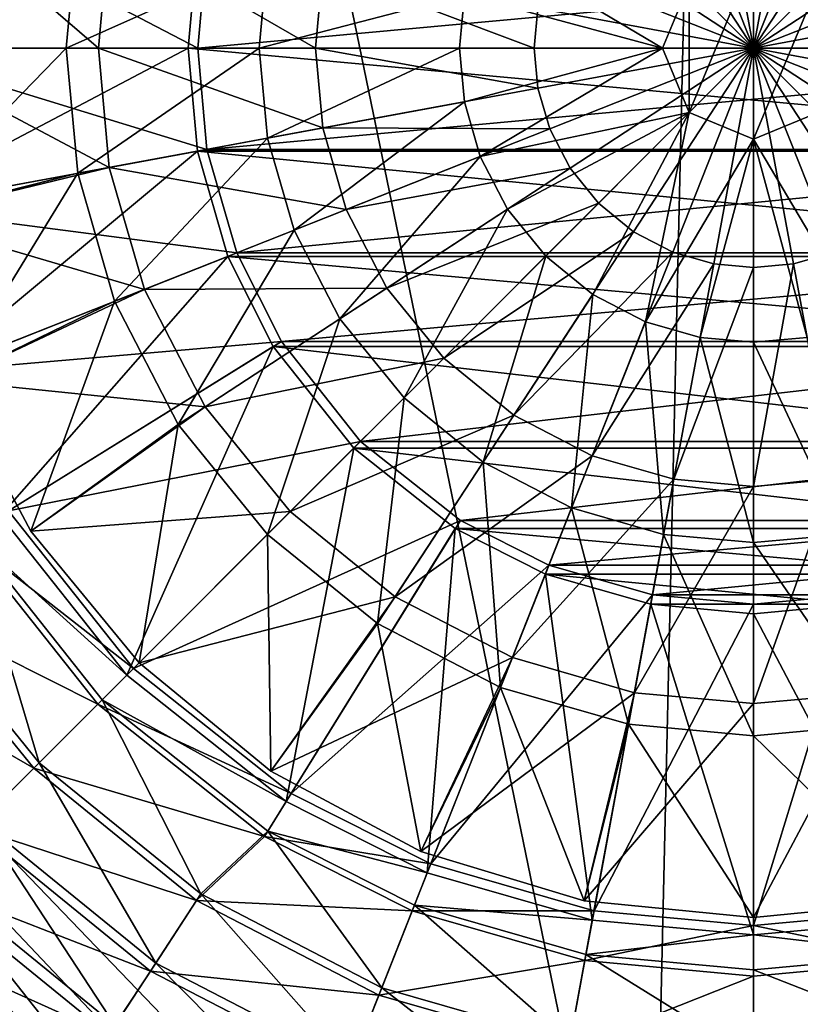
# Model space of a CAD drawing. Header units: metres. Extents: x -1204 to 0, y -809 to 0.
# Tile 50 of 145: x -686 to -597, y -554 to -441. Entities that reach past the tile are written whole.
import ezdxf

# ---------------------------------------------------------------- set-up
doc = ezdxf.new("R2010")
doc.units = ezdxf.units.M

msp = doc.modelspace()

# ---------------------------------------------------------------- linework, layer by layer
at = {"layer": 'top0123410'}
for points in [[(-702.317505, -425.255402, 2145.688477), (-704.020447, -443.816071, 2145.688477), (-665.984436, -431.979126, 2176.693115)], [(-665.978577, -443.816071, 2173.693115), (-702.928528, -443.816071, 2142.688477), (-701.243835, -425.454071, 2142.688477)], [(-664.910767, -432.177826, 2173.693115), (-665.978577, -443.816071, 2173.693115), (-701.243835, -425.454071, 2142.688477)], [(-704.020447, -443.816071, 2145.688477), (-667.070496, -443.816071, 2176.693115), (-665.984436, -431.979126, 2176.693115)], [(-665.984436, -431.979126, 2176.693115), (-667.070496, -443.816071, 2176.693115), (-536.971863, -443.816071, 2176.693115)], [(-665.984436, -431.979126, 2176.693115), (-536.971863, -443.816071, 2176.693115), (-538.057922, -431.979126, 2176.693115)], [(-539.131592, -432.177826, 2173.693115), (-665.978577, -443.816071, 2173.693115), (-664.910767, -432.177826, 2173.693115)], [(-539.131592, -432.177826, 2173.693115), (-538.063782, -443.816071, 2173.693115), (-665.978577, -443.816071, 2173.693115)], [(-704.020447, -443.816071, 2145.688477), (-702.317505, -462.37677, 2145.688477), (-667.070496, -443.816071, 2176.693115)], [(-665.978577, -443.816071, 2173.693115), (-664.910767, -455.454346, 2173.693115), (-702.928528, -443.816071, 2142.688477)], [(-664.910767, -455.454346, 2173.693115), (-701.243835, -462.17807, 2142.688477), (-702.928528, -443.816071, 2142.688477)], [(-702.317505, -462.37677, 2145.688477), (-665.984436, -455.653015, 2176.693115), (-667.070496, -443.816071, 2176.693115)], [(-667.070496, -443.816071, 2176.693115), (-538.057922, -455.653015, 2176.693115), (-536.971863, -443.816071, 2176.693115)], [(-667.070496, -443.816071, 2176.693115), (-665.984436, -455.653015, 2176.693115), (-538.057922, -455.653015, 2176.693115)], [(-538.063782, -443.816071, 2173.693115), (-664.910767, -455.454346, 2173.693115), (-665.978577, -443.816071, 2173.693115)], [(-538.063782, -443.816071, 2173.693115), (-539.131592, -455.454346, 2173.693115), (-664.910767, -455.454346, 2173.693115)], [(-702.317505, -462.37677, 2145.688477), (-696.859253, -481.360657, 2145.688477), (-665.984436, -455.653015, 2176.693115)], [(-664.910767, -455.454346, 2173.693115), (-661.48822, -467.357941, 2173.693115), (-701.243835, -462.17807, 2142.688477)], [(-696.859253, -481.360657, 2145.688477), (-662.503479, -467.759857, 2176.693115), (-665.984436, -455.653015, 2176.693115)], [(-665.984436, -455.653015, 2176.693115), (-541.538879, -467.759857, 2176.693115), (-538.057922, -455.653015, 2176.693115)], [(-665.984436, -455.653015, 2176.693115), (-662.503479, -467.759857, 2176.693115), (-541.538879, -467.759857, 2176.693115)], [(-539.131592, -455.454346, 2173.693115), (-661.48822, -467.357941, 2173.693115), (-664.910767, -455.454346, 2173.693115)], [(-539.131592, -455.454346, 2173.693115), (-542.554138, -467.357941, 2173.693115), (-661.48822, -467.357941, 2173.693115)], [(-661.48822, -467.357941, 2173.693115), (-695.843994, -480.95874, 2142.688477), (-701.243835, -462.17807, 2142.688477)], [(-661.48822, -467.357941, 2173.693115), (-656.354004, -477.557648, 2173.693115), (-695.843994, -480.95874, 2142.688477)], [(-542.554138, -467.357941, 2173.693115), (-656.354004, -477.557648, 2173.693115), (-661.48822, -467.357941, 2173.693115)], [(-542.554138, -467.357941, 2173.693115), (-547.688354, -477.557648, 2173.693115), (-656.354004, -477.557648, 2173.693115)], [(-696.859253, -481.360657, 2145.688477), (-688.680908, -497.61145, 2145.688477), (-662.503479, -467.759857, 2176.693115)], [(-688.680908, -497.61145, 2145.688477), (-657.28186, -478.13327, 2176.693115), (-662.503479, -467.759857, 2176.693115)], [(-662.503479, -467.759857, 2176.693115), (-546.760498, -478.13327, 2176.693115), (-541.538879, -467.759857, 2176.693115)], [(-662.503479, -467.759857, 2176.693115), (-657.28186, -478.13327, 2176.693115), (-546.760498, -478.13327, 2176.693115)], [(-656.354004, -477.557648, 2173.693115), (-687.753052, -497.035828, 2142.688477), (-695.843994, -480.95874, 2142.688477)], [(-656.354004, -477.557648, 2173.693115), (-647.24585, -489.040802, 2173.693115), (-687.753052, -497.035828, 2142.688477)], [(-547.688354, -477.557648, 2173.693115), (-647.24585, -489.040802, 2173.693115), (-656.354004, -477.557648, 2173.693115)], [(-547.688354, -477.557648, 2173.693115), (-556.796448, -489.040802, 2173.693115), (-647.24585, -489.040802, 2173.693115)], [(-688.680908, -497.61145, 2145.688477), (-674.145569, -515.940491, 2145.688477), (-657.28186, -478.13327, 2176.693115)], [(-674.145569, -515.940491, 2145.688477), (-648.018005, -489.812897, 2176.693115), (-657.28186, -478.13327, 2176.693115)], [(-657.28186, -478.13327, 2176.693115), (-556.024353, -489.812897, 2176.693115), (-546.760498, -478.13327, 2176.693115)], [(-657.28186, -478.13327, 2176.693115), (-648.018005, -489.812897, 2176.693115), (-556.024353, -489.812897, 2176.693115)], [(-647.24585, -489.040802, 2173.693115), (-673.373474, -515.168335, 2142.688477), (-687.753052, -497.035828, 2142.688477)], [(-647.24585, -489.040802, 2173.693115), (-635.762756, -498.148895, 2173.693115), (-673.373474, -515.168335, 2142.688477)], [(-556.796448, -489.040802, 2173.693115), (-635.762756, -498.148895, 2173.693115), (-647.24585, -489.040802, 2173.693115)], [(-556.796448, -489.040802, 2173.693115), (-568.279602, -498.148895, 2173.693115), (-635.762756, -498.148895, 2173.693115)], [(-674.145569, -515.940491, 2145.688477), (-655.816528, -530.47583, 2145.688477), (-648.018005, -489.812897, 2176.693115)], [(-655.816528, -530.47583, 2145.688477), (-636.338318, -499.076782, 2176.693115), (-648.018005, -489.812897, 2176.693115)], [(-648.018005, -489.812897, 2176.693115), (-567.703979, -499.076782, 2176.693115), (-556.024353, -489.812897, 2176.693115)], [(-648.018005, -489.812897, 2176.693115), (-636.338318, -499.076782, 2176.693115), (-567.703979, -499.076782, 2176.693115)], [(-673.373474, -515.168335, 2142.688477), (-692.693787, -500.1008, 2142.688477), (-687.753052, -497.035828, 2142.688477)], [(-692.080017, -499.720032, 2145.688477), (-674.145569, -515.940491, 2145.688477), (-688.680908, -497.61145, 2145.688477)], [(-635.762756, -498.148895, 2173.693115), (-655.240906, -529.547974, 2142.688477), (-673.373474, -515.168335, 2142.688477)], [(-635.762756, -498.148895, 2173.693115), (-625.563049, -503.283142, 2173.693115), (-655.240906, -529.547974, 2142.688477)], [(-568.279602, -498.148895, 2173.693115), (-625.563049, -503.283142, 2173.693115), (-635.762756, -498.148895, 2173.693115)], [(-568.279602, -498.148895, 2173.693115), (-578.479309, -503.283142, 2173.693115), (-625.563049, -503.283142, 2173.693115)], [(-655.816528, -530.47583, 2145.688477), (-639.565735, -538.654114, 2145.688477), (-636.338318, -499.076782, 2176.693115)], [(-639.565735, -538.654114, 2145.688477), (-625.964966, -504.29837, 2176.693115), (-636.338318, -499.076782, 2176.693115)], [(-636.338318, -499.076782, 2176.693115), (-578.077393, -504.29837, 2176.693115), (-567.703979, -499.076782, 2176.693115)], [(-636.338318, -499.076782, 2176.693115), (-625.964966, -504.29837, 2176.693115), (-578.077393, -504.29837, 2176.693115)], [(-692.693787, -500.1008, 2142.688477), (-677.484741, -519.279663, 2142.688477), (-700.054626, -507.908264, 2148.749512)], [(-692.080017, -499.720032, 2145.688477), (-699.298584, -507.413971, 2151.755615), (-684.202637, -525.997559, 2151.755615)], [(-677.484741, -519.279663, 2142.688477), (-692.693787, -500.1008, 2142.688477), (-673.373474, -515.168335, 2142.688477)], [(-676.973999, -518.76886, 2145.688477), (-692.080017, -499.720032, 2145.688477), (-684.202637, -525.997559, 2151.755615)], [(-692.080017, -499.720032, 2145.688477), (-676.973999, -518.76886, 2145.688477), (-674.145569, -515.940491, 2145.688477)], [(-625.563049, -503.283142, 2173.693115), (-639.163818, -537.638916, 2142.688477), (-655.240906, -529.547974, 2142.688477)], [(-625.563049, -503.283142, 2173.693115), (-613.659424, -506.705658, 2173.693115), (-639.163818, -537.638916, 2142.688477)], [(-578.479309, -503.283142, 2173.693115), (-613.659424, -506.705658, 2173.693115), (-625.563049, -503.283142, 2173.693115)], [(-578.479309, -503.283142, 2173.693115), (-590.382935, -506.705658, 2173.693115), (-613.659424, -506.705658, 2173.693115)], [(-639.565735, -538.654114, 2145.688477), (-620.581848, -544.112427, 2145.688477), (-625.964966, -504.29837, 2176.693115)], [(-620.581848, -544.112427, 2145.688477), (-613.858093, -507.779358, 2176.693115), (-625.964966, -504.29837, 2176.693115)], [(-625.964966, -504.29837, 2176.693115), (-590.184204, -507.779358, 2176.693115), (-578.077393, -504.29837, 2176.693115)], [(-625.964966, -504.29837, 2176.693115), (-613.858093, -507.779358, 2176.693115), (-590.184204, -507.779358, 2176.693115)], [(-613.659424, -506.705658, 2173.693115), (-620.383179, -543.038757, 2142.688477), (-639.163818, -537.638916, 2142.688477)], [(-613.659424, -506.705658, 2173.693115), (-602.021179, -507.773499, 2173.693115), (-620.383179, -543.038757, 2142.688477)], [(-590.382935, -506.705658, 2173.693115), (-602.021179, -507.773499, 2173.693115), (-613.659424, -506.705658, 2173.693115)], [(-583.65918, -543.038757, 2142.688477), (-602.021179, -544.72345, 2142.688477), (-590.382935, -506.705658, 2173.693115)], [(-602.021179, -544.72345, 2142.688477), (-602.021179, -507.773499, 2173.693115), (-590.382935, -506.705658, 2173.693115)], [(-700.054626, -507.908264, 2148.749512), (-684.84137, -526.636292, 2148.749512), (-708.164429, -513.210266, 2156.037109)], [(-677.484741, -519.279663, 2142.688477), (-684.84137, -526.636292, 2148.749512), (-700.054626, -507.908264, 2148.749512)], [(-684.202637, -525.997559, 2151.755615), (-699.298584, -507.413971, 2151.755615), (-690.916748, -532.71167, 2159.048828)], [(-620.581848, -544.112427, 2145.688477), (-602.021179, -545.815369, 2145.688477), (-613.858093, -507.779358, 2176.693115)], [(-602.021179, -507.773499, 2173.693115), (-602.021179, -544.72345, 2142.688477), (-620.383179, -543.038757, 2142.688477)], [(-602.021179, -545.815369, 2145.688477), (-602.021179, -508.865387, 2176.693115), (-613.858093, -507.779358, 2176.693115)], [(-613.858093, -507.779358, 2176.693115), (-602.021179, -508.865387, 2176.693115), (-590.184204, -507.779358, 2176.693115)], [(-590.184204, -507.779358, 2176.693115), (-602.021179, -508.865387, 2176.693115), (-583.460449, -544.112427, 2145.688477)], [(-602.021179, -508.865387, 2176.693115), (-602.021179, -545.815369, 2145.688477), (-583.460449, -544.112427, 2145.688477)], [(-684.84137, -526.636292, 2148.749512), (-691.692627, -533.487549, 2156.037109), (-708.164429, -513.210266, 2156.037109)], [(-655.240906, -529.547974, 2142.688477), (-677.484741, -519.279663, 2142.688477), (-673.373474, -515.168335, 2142.688477)], [(-676.973999, -518.76886, 2145.688477), (-655.816528, -530.47583, 2145.688477), (-674.145569, -515.940491, 2145.688477)], [(-677.484741, -519.279663, 2142.688477), (-658.305908, -534.488708, 2142.688477), (-684.84137, -526.636292, 2148.749512)], [(-676.973999, -518.76886, 2145.688477), (-684.202637, -525.997559, 2151.755615), (-665.61908, -541.093506, 2151.755615)], [(-658.305908, -534.488708, 2142.688477), (-677.484741, -519.279663, 2142.688477), (-655.240906, -529.547974, 2142.688477)], [(-657.92511, -533.874939, 2145.688477), (-676.973999, -518.76886, 2145.688477), (-665.61908, -541.093506, 2151.755615)], [(-676.973999, -518.76886, 2145.688477), (-657.92511, -533.874939, 2145.688477), (-655.816528, -530.47583, 2145.688477)], [(-684.202637, -525.997559, 2151.755615), (-690.916748, -532.71167, 2159.048828), (-670.814941, -549.040894, 2159.048828)], [(-665.61908, -541.093506, 2151.755615), (-684.202637, -525.997559, 2151.755615), (-670.814941, -549.040894, 2159.048828)], [(-684.84137, -526.636292, 2148.749512), (-666.113342, -541.849548, 2148.749512), (-691.692627, -533.487549, 2156.037109)], [(-658.305908, -534.488708, 2142.688477), (-666.113342, -541.849548, 2148.749512), (-684.84137, -526.636292, 2148.749512)], [(-639.163818, -537.638916, 2142.688477), (-658.305908, -534.488708, 2142.688477), (-655.240906, -529.547974, 2142.688477)], [(-657.92511, -533.874939, 2145.688477), (-639.565735, -538.654114, 2145.688477), (-655.816528, -530.47583, 2145.688477)], [(-690.916748, -532.71167, 2159.048828), (-696.96637, -538.761292, 2167.424561), (-675.496521, -556.201782, 2167.424561)], [(-670.814941, -549.040894, 2159.048828), (-690.916748, -532.71167, 2159.048828), (-675.496521, -556.201782, 2167.424561)], [(-691.692627, -533.487549, 2156.037109), (-671.415344, -549.959351, 2156.037109), (-697.89093, -539.685852, 2164.412842)], [(-666.113342, -541.849548, 2148.749512), (-671.415344, -549.959351, 2156.037109), (-691.692627, -533.487549, 2156.037109)], [(-658.305908, -534.488708, 2142.688477), (-641.303955, -543.044922, 2142.688477), (-666.113342, -541.849548, 2148.749512)], [(-657.92511, -533.874939, 2145.688477), (-665.61908, -541.093506, 2151.755615), (-644.801941, -551.878052, 2151.755615)], [(-641.303955, -543.044922, 2142.688477), (-658.305908, -534.488708, 2142.688477), (-639.163818, -537.638916, 2142.688477)], [(-641.038086, -542.373291, 2145.688477), (-657.92511, -533.874939, 2145.688477), (-644.801941, -551.878052, 2151.755615)], [(-657.92511, -533.874939, 2145.688477), (-641.038086, -542.373291, 2145.688477), (-639.565735, -538.654114, 2145.688477)], [(-620.383179, -543.038757, 2142.688477), (-641.303955, -543.044922, 2142.688477), (-639.163818, -537.638916, 2142.688477)], [(-696.96637, -538.761292, 2167.424561), (-690.072937, -554.858704, 2176.693115), (-676.753479, -564.226501, 2176.693115)], [(-696.96637, -538.761292, 2167.424561), (-676.753479, -564.226501, 2176.693115), (-675.496521, -556.201782, 2167.424561)], [(-641.038086, -542.373291, 2145.688477), (-620.581848, -544.112427, 2145.688477), (-639.565735, -538.654114, 2145.688477)], [(-697.89093, -539.685852, 2164.412842), (-676.212036, -557.296204, 2164.412842), (-703.315491, -545.110413, 2173.693115)], [(-671.415344, -549.959351, 2156.037109), (-676.212036, -557.296204, 2164.412842), (-697.89093, -539.685852, 2164.412842)], [(-665.61908, -541.093506, 2151.755615), (-670.814941, -549.040894, 2159.048828), (-648.297058, -560.706604, 2159.048828)], [(-644.801941, -551.878052, 2151.755615), (-665.61908, -541.093506, 2151.755615), (-648.297058, -560.706604, 2159.048828)], [(-666.113342, -541.849548, 2148.749512), (-645.134399, -552.717957, 2148.749512), (-671.415344, -549.959351, 2156.037109)], [(-641.303955, -543.044922, 2142.688477), (-645.134399, -552.717957, 2148.749512), (-666.113342, -541.849548, 2148.749512)], [(-641.038086, -542.373291, 2145.688477), (-644.801941, -551.878052, 2151.755615), (-623.169312, -558.097961, 2151.755615)], [(-621.309753, -548.045654, 2145.688477), (-641.038086, -542.373291, 2145.688477), (-623.169312, -558.097961, 2151.755615)], [(-641.038086, -542.373291, 2145.688477), (-621.309753, -548.045654, 2145.688477), (-620.581848, -544.112427, 2145.688477)], [(-641.303955, -543.044922, 2142.688477), (-621.441162, -548.755859, 2142.688477), (-645.134399, -552.717957, 2148.749512)], [(-621.441162, -548.755859, 2142.688477), (-641.303955, -543.044922, 2142.688477), (-620.383179, -543.038757, 2142.688477)], [(-602.021179, -544.72345, 2142.688477), (-621.441162, -548.755859, 2142.688477), (-620.383179, -543.038757, 2142.688477)], [(-582.601135, -548.755859, 2142.688477), (-602.021179, -544.72345, 2142.688477), (-583.65918, -543.038757, 2142.688477)], [(-621.309753, -548.045654, 2145.688477), (-602.021179, -545.815369, 2145.688477), (-620.581848, -544.112427, 2145.688477)], [(-602.021179, -545.815369, 2145.688477), (-582.732605, -548.045654, 2145.688477), (-583.460449, -544.112427, 2145.688477)], [(-676.212036, -557.296204, 2164.412842), (-691.026733, -556.061768, 2173.693115), (-703.315491, -545.110413, 2173.693115)], [(-602.021179, -550.537659, 2142.688477), (-621.441162, -548.755859, 2142.688477), (-602.021179, -544.72345, 2142.688477)], [(-621.309753, -548.045654, 2145.688477), (-602.021179, -549.815369, 2145.688477), (-602.021179, -545.815369, 2145.688477)], [(-582.601135, -548.755859, 2142.688477), (-602.021179, -550.537659, 2142.688477), (-602.021179, -544.72345, 2142.688477)], [(-602.021179, -549.815369, 2145.688477), (-582.732605, -548.045654, 2145.688477), (-602.021179, -545.815369, 2145.688477)], [(-623.169312, -558.097961, 2151.755615), (-602.021179, -560.038269, 2151.755615), (-621.309753, -548.045654, 2145.688477)], [(-602.021179, -560.038269, 2151.755615), (-602.021179, -549.815369, 2145.688477), (-621.309753, -548.045654, 2145.688477)], [(-582.732605, -548.045654, 2145.688477), (-602.021179, -549.815369, 2145.688477), (-580.873047, -558.097961, 2151.755615)], [(-670.814941, -549.040894, 2159.048828), (-675.496521, -556.201782, 2167.424561), (-651.446289, -568.661377, 2167.424561)], [(-648.297058, -560.706604, 2159.048828), (-670.814941, -549.040894, 2159.048828), (-651.446289, -568.661377, 2167.424561)], [(-621.441162, -548.755859, 2142.688477), (-623.333679, -558.986145, 2148.749512), (-645.134399, -552.717957, 2148.749512)], [(-621.441162, -548.755859, 2142.688477), (-602.021179, -550.537659, 2142.688477), (-623.333679, -558.986145, 2148.749512)], [(-580.708679, -558.986145, 2148.749512), (-602.021179, -560.941528, 2148.749512), (-582.601135, -548.755859, 2142.688477)], [(-602.021179, -560.941528, 2148.749512), (-602.021179, -550.537659, 2142.688477), (-582.601135, -548.755859, 2142.688477)], [(-671.415344, -549.959351, 2156.037109), (-648.700989, -561.726868, 2156.037109), (-676.212036, -557.296204, 2164.412842)], [(-645.134399, -552.717957, 2148.749512), (-648.700989, -561.726868, 2156.037109), (-671.415344, -549.959351, 2156.037109)], [(-602.021179, -549.815369, 2145.688477), (-602.021179, -560.038269, 2151.755615), (-580.873047, -558.097961, 2151.755615)], [(-602.021179, -550.537659, 2142.688477), (-602.021179, -560.941528, 2148.749512), (-623.333679, -558.986145, 2148.749512)], [(-644.801941, -551.878052, 2151.755615), (-648.297058, -560.706604, 2159.048828), (-624.897095, -567.434631, 2159.048828)], [(-623.169312, -558.097961, 2151.755615), (-644.801941, -551.878052, 2151.755615), (-624.897095, -567.434631, 2159.048828)], [(-645.134399, -552.717957, 2148.749512), (-623.333679, -558.986145, 2148.749512), (-648.700989, -561.726868, 2156.037109)]]:
    msp.add_3dface(points, dxfattribs=at)
at = {"layer": 'top0123418'}
for points in [[(-611.309753, -420.353546, 2123.425293), (-606.612854, -419.003082, 2123.425293), (-602.021179, -443.816071, 2122.614502)], [(-606.612854, -419.003082, 2123.425293), (-602.021179, -418.581818, 2123.425293), (-602.021179, -443.816071, 2122.614502)], [(-602.021179, -418.581818, 2123.425293), (-597.429443, -419.003082, 2123.425293), (-602.021179, -443.816071, 2122.614502)], [(-597.429443, -419.003082, 2123.425293), (-592.732544, -420.353546, 2123.425293), (-602.021179, -443.816071, 2122.614502)], [(-615.82959, -422.695099, 2123.425293), (-611.309753, -420.353546, 2123.425293), (-602.021179, -443.816071, 2122.614502)], [(-592.732544, -420.353546, 2123.425293), (-588.212708, -422.695099, 2123.425293), (-602.021179, -443.816071, 2122.614502)], [(-619.864502, -425.972748, 2123.425293), (-615.82959, -422.695099, 2123.425293), (-602.021179, -443.816071, 2122.614502)], [(-588.212708, -422.695099, 2123.425293), (-584.177856, -425.972748, 2123.425293), (-602.021179, -443.816071, 2122.614502)], [(-700.09967, -424.307037, 2137.393555), (-702.021179, -443.816071, 2137.393555), (-679.779907, -429.426636, 2148.104004)], [(-702.021179, -443.816071, 2135.546143), (-700.09967, -424.307037, 2135.546143), (-677.410767, -443.816071, 2129.911133)], [(-700.09967, -424.307037, 2135.546143), (-676.152161, -430.097961, 2129.911133), (-677.410767, -443.816071, 2129.911133)], [(-623.142151, -430.007629, 2123.425293), (-619.864502, -425.972748, 2123.425293), (-602.021179, -443.816071, 2122.614502)], [(-584.177856, -425.972748, 2123.425293), (-580.900208, -430.007629, 2123.425293), (-602.021179, -443.816071, 2122.614502)], [(-679.779907, -429.426636, 2148.104004), (-702.021179, -443.816071, 2137.393555), (-681.100098, -443.816071, 2148.104004)], [(-679.779907, -429.426636, 2148.104004), (-681.100098, -443.816071, 2148.104004), (-657.939209, -433.468323, 2156.293945)], [(-677.410767, -443.816071, 2129.911133), (-676.152161, -430.097961, 2129.911133), (-652.4375, -443.816071, 2125.86084)], [(-676.152161, -430.097961, 2129.911133), (-651.595825, -434.642181, 2125.86084), (-652.4375, -443.816071, 2125.86084)], [(-625.483704, -434.527466, 2123.425293), (-623.142151, -430.007629, 2123.425293), (-602.021179, -443.816071, 2122.614502)], [(-580.900208, -430.007629, 2123.425293), (-578.558655, -434.527466, 2123.425293), (-602.021179, -443.816071, 2122.614502)], [(-633.479004, -431.362213, 2161.758057), (-635.289673, -437.659668, 2161.758057), (-612.501099, -443.816071, 2164.408447)], [(-609.43158, -436.40564, 2164.408447), (-633.479004, -431.362213, 2161.758057), (-612.501099, -443.816071, 2164.408447)], [(-681.100098, -443.816071, 2148.104004), (-658.888611, -443.816071, 2156.293945), (-657.939209, -433.468323, 2156.293945)], [(-657.939209, -433.468323, 2156.293945), (-658.888611, -443.816071, 2156.293945), (-635.289673, -437.659668, 2161.758057)], [(-609.43158, -436.40564, 2193.072998), (-609.43158, -451.226532, 2193.072998), (-602.021179, -433.336151, 2193.072998)], [(-609.43158, -451.226532, 2193.072998), (-602.021179, -454.296021, 2193.072998), (-602.021179, -433.336151, 2193.072998)], [(-602.021179, -433.336151, 2193.072998), (-602.021179, -454.296021, 2193.072998), (-594.610718, -436.40564, 2193.072998)], [(-652.4375, -443.816071, 2125.86084), (-651.595825, -434.642181, 2125.86084), (-627.255432, -443.816071, 2123.425293)], [(-651.595825, -434.642181, 2125.86084), (-626.834167, -439.224365, 2123.425293), (-627.255432, -443.816071, 2123.425293)], [(-626.834167, -439.224365, 2123.425293), (-625.483704, -434.527466, 2123.425293), (-602.021179, -443.816071, 2122.614502)], [(-578.558655, -434.527466, 2123.425293), (-577.208191, -439.224365, 2123.425293), (-602.021179, -443.816071, 2122.614502)], [(-609.43158, -436.40564, 2164.408447), (-612.501099, -443.816071, 2164.408447), (-609.43158, -436.40564, 2193.072998)], [(-612.501099, -443.816071, 2164.408447), (-612.501099, -443.816071, 2193.072998), (-609.43158, -436.40564, 2193.072998)], [(-609.43158, -436.40564, 2193.072998), (-612.501099, -443.816071, 2193.072998), (-609.43158, -451.226532, 2193.072998)], [(-602.021179, -454.296021, 2193.072998), (-594.610718, -451.226532, 2193.072998), (-594.610718, -436.40564, 2193.072998)], [(-635.289673, -437.659668, 2161.758057), (-658.888611, -443.816071, 2156.293945), (-635.854492, -443.816071, 2161.758057)], [(-612.501099, -443.816071, 2164.408447), (-635.289673, -437.659668, 2161.758057), (-635.854492, -443.816071, 2161.758057)], [(-627.255432, -443.816071, 2123.425293), (-626.834167, -439.224365, 2123.425293), (-602.021179, -443.816071, 2122.614502)], [(-577.208191, -439.224365, 2123.425293), (-576.786865, -443.816071, 2123.425293), (-602.021179, -443.816071, 2122.614502)], [(-702.021179, -443.816071, 2137.393555), (-700.09967, -463.325104, 2137.393555), (-681.100098, -443.816071, 2148.104004)], [(-700.09967, -463.325104, 2135.546143), (-702.021179, -443.816071, 2135.546143), (-676.152161, -457.53421, 2129.911133)], [(-702.021179, -443.816071, 2135.546143), (-677.410767, -443.816071, 2129.911133), (-676.152161, -457.53421, 2129.911133)], [(-681.100098, -443.816071, 2148.104004), (-700.09967, -463.325104, 2137.393555), (-679.779907, -458.205536, 2148.104004)], [(-681.100098, -443.816071, 2148.104004), (-679.779907, -458.205536, 2148.104004), (-658.888611, -443.816071, 2156.293945)], [(-679.779907, -458.205536, 2148.104004), (-657.939209, -454.163849, 2156.293945), (-658.888611, -443.816071, 2156.293945)], [(-676.152161, -457.53421, 2129.911133), (-677.410767, -443.816071, 2129.911133), (-651.595825, -452.98999, 2125.86084)], [(-677.410767, -443.816071, 2129.911133), (-652.4375, -443.816071, 2125.86084), (-651.595825, -452.98999, 2125.86084)], [(-658.888611, -443.816071, 2156.293945), (-657.939209, -454.163849, 2156.293945), (-635.854492, -443.816071, 2161.758057)], [(-657.939209, -454.163849, 2156.293945), (-635.289673, -449.972504, 2161.758057), (-635.854492, -443.816071, 2161.758057)], [(-651.595825, -452.98999, 2125.86084), (-652.4375, -443.816071, 2125.86084), (-626.834167, -448.407776, 2123.425293)], [(-652.4375, -443.816071, 2125.86084), (-627.255432, -443.816071, 2123.425293), (-626.834167, -448.407776, 2123.425293)], [(-635.854492, -443.816071, 2161.758057), (-635.289673, -449.972504, 2161.758057), (-612.501099, -443.816071, 2164.408447)], [(-635.289673, -449.972504, 2161.758057), (-633.479004, -456.269958, 2161.758057), (-612.501099, -443.816071, 2164.408447)], [(-612.501099, -443.816071, 2164.408447), (-633.479004, -456.269958, 2161.758057), (-609.43158, -451.226532, 2164.408447)], [(-626.834167, -448.407776, 2123.425293), (-627.255432, -443.816071, 2123.425293), (-602.021179, -443.816071, 2122.614502)], [(-625.483704, -453.104675, 2123.425293), (-626.834167, -448.407776, 2123.425293), (-602.021179, -443.816071, 2122.614502)], [(-623.142151, -457.624512, 2123.425293), (-625.483704, -453.104675, 2123.425293), (-602.021179, -443.816071, 2122.614502)], [(-619.864502, -461.659393, 2123.425293), (-623.142151, -457.624512, 2123.425293), (-602.021179, -443.816071, 2122.614502)], [(-615.82959, -464.937042, 2123.425293), (-619.864502, -461.659393, 2123.425293), (-602.021179, -443.816071, 2122.614502)], [(-611.309753, -467.278595, 2123.425293), (-615.82959, -464.937042, 2123.425293), (-602.021179, -443.816071, 2122.614502)], [(-612.501099, -443.816071, 2164.408447), (-609.43158, -451.226532, 2164.408447), (-612.501099, -443.816071, 2193.072998)], [(-609.43158, -451.226532, 2164.408447), (-609.43158, -451.226532, 2193.072998), (-612.501099, -443.816071, 2193.072998)], [(-606.612854, -468.629059, 2123.425293), (-611.309753, -467.278595, 2123.425293), (-602.021179, -443.816071, 2122.614502)], [(-602.021179, -469.050354, 2123.425293), (-606.612854, -468.629059, 2123.425293), (-602.021179, -443.816071, 2122.614502)], [(-576.786865, -443.816071, 2123.425293), (-577.208191, -448.407776, 2123.425293), (-602.021179, -443.816071, 2122.614502)], [(-577.208191, -448.407776, 2123.425293), (-578.558655, -453.104675, 2123.425293), (-602.021179, -443.816071, 2122.614502)], [(-578.558655, -453.104675, 2123.425293), (-580.900208, -457.624512, 2123.425293), (-602.021179, -443.816071, 2122.614502)], [(-580.900208, -457.624512, 2123.425293), (-584.177856, -461.659393, 2123.425293), (-602.021179, -443.816071, 2122.614502)], [(-584.177856, -461.659393, 2123.425293), (-588.212708, -464.937042, 2123.425293), (-602.021179, -443.816071, 2122.614502)], [(-588.212708, -464.937042, 2123.425293), (-592.732544, -467.278595, 2123.425293), (-602.021179, -443.816071, 2122.614502)], [(-592.732544, -467.278595, 2123.425293), (-597.429443, -468.629059, 2123.425293), (-602.021179, -443.816071, 2122.614502)], [(-597.429443, -468.629059, 2123.425293), (-602.021179, -469.050354, 2123.425293), (-602.021179, -443.816071, 2122.614502)], [(-651.595825, -452.98999, 2125.86084), (-626.834167, -448.407776, 2123.425293), (-625.483704, -453.104675, 2123.425293)], [(-635.289673, -449.972504, 2161.758057), (-657.939209, -454.163849, 2156.293945), (-654.895813, -464.748688, 2156.293945)], [(-633.479004, -456.269958, 2161.758057), (-635.289673, -449.972504, 2161.758057), (-654.895813, -464.748688, 2156.293945)], [(-633.479004, -456.269958, 2161.758057), (-630.339539, -462.330017, 2161.758057), (-609.43158, -451.226532, 2164.408447)], [(-609.43158, -451.226532, 2164.408447), (-630.339539, -462.330017, 2161.758057), (-625.944946, -467.739868, 2161.758057)], [(-609.43158, -451.226532, 2164.408447), (-625.944946, -467.739868, 2161.758057), (-620.535095, -472.13443, 2161.758057)], [(-614.475037, -475.273926, 2161.758057), (-609.43158, -451.226532, 2164.408447), (-620.535095, -472.13443, 2161.758057)], [(-602.021179, -454.296021, 2164.408447), (-609.43158, -451.226532, 2164.408447), (-614.475037, -475.273926, 2161.758057)], [(-609.43158, -451.226532, 2164.408447), (-602.021179, -454.296021, 2164.408447), (-609.43158, -451.226532, 2193.072998)], [(-602.021179, -454.296021, 2164.408447), (-602.021179, -454.296021, 2193.072998), (-609.43158, -451.226532, 2193.072998)], [(-594.610718, -451.226532, 2193.072998), (-602.021179, -454.296021, 2193.072998), (-594.610718, -451.226532, 2164.408447)], [(-602.021179, -454.296021, 2193.072998), (-602.021179, -454.296021, 2164.408447), (-594.610718, -451.226532, 2164.408447)], [(-602.021179, -454.296021, 2164.408447), (-589.567261, -475.273926, 2161.758057), (-594.610718, -451.226532, 2164.408447)], [(-676.152161, -457.53421, 2129.911133), (-651.595825, -452.98999, 2125.86084), (-648.897705, -462.374054, 2125.86084)], [(-648.897705, -462.374054, 2125.86084), (-651.595825, -452.98999, 2125.86084), (-625.483704, -453.104675, 2123.425293)], [(-648.897705, -462.374054, 2125.86084), (-625.483704, -453.104675, 2123.425293), (-623.142151, -457.624512, 2123.425293)], [(-657.939209, -454.163849, 2156.293945), (-679.779907, -458.205536, 2148.104004), (-675.547852, -472.924622, 2148.104004)], [(-654.895813, -464.748688, 2156.293945), (-657.939209, -454.163849, 2156.293945), (-675.547852, -472.924622, 2148.104004)], [(-608.177612, -477.084595, 2161.758057), (-602.021179, -454.296021, 2164.408447), (-614.475037, -475.273926, 2161.758057)], [(-608.177612, -477.084595, 2161.758057), (-602.021179, -477.649445, 2161.758057), (-602.021179, -454.296021, 2164.408447)], [(-602.021179, -477.649445, 2161.758057), (-595.864746, -477.084595, 2161.758057), (-602.021179, -454.296021, 2164.408447)], [(-595.864746, -477.084595, 2161.758057), (-589.567261, -475.273926, 2161.758057), (-602.021179, -454.296021, 2164.408447)], [(-654.895813, -464.748688, 2156.293945), (-649.618958, -474.934479, 2156.293945), (-633.479004, -456.269958, 2161.758057)], [(-649.618958, -474.934479, 2156.293945), (-630.339539, -462.330017, 2161.758057), (-633.479004, -456.269958, 2161.758057)], [(-700.09967, -463.325104, 2135.546143), (-676.152161, -457.53421, 2129.911133), (-672.117493, -471.566589, 2129.911133)], [(-700.09967, -463.325104, 2137.393555), (-694.409119, -482.084412, 2137.393555), (-679.779907, -458.205536, 2148.104004)], [(-679.779907, -458.205536, 2148.104004), (-694.409119, -482.084412, 2137.393555), (-675.547852, -472.924622, 2148.104004)], [(-672.117493, -471.566589, 2129.911133), (-676.152161, -457.53421, 2129.911133), (-648.897705, -462.374054, 2125.86084)], [(-644.219421, -471.404388, 2125.86084), (-648.897705, -462.374054, 2125.86084), (-623.142151, -457.624512, 2123.425293)], [(-644.219421, -471.404388, 2125.86084), (-623.142151, -457.624512, 2123.425293), (-619.864502, -461.659393, 2123.425293)], [(-637.670898, -479.46582, 2125.86084), (-644.219421, -471.404388, 2125.86084), (-619.864502, -461.659393, 2123.425293)], [(-637.670898, -479.46582, 2125.86084), (-619.864502, -461.659393, 2123.425293), (-615.82959, -464.937042, 2123.425293)], [(-672.117493, -471.566589, 2129.911133), (-648.897705, -462.374054, 2125.86084), (-644.219421, -471.404388, 2125.86084)], [(-649.618958, -474.934479, 2156.293945), (-642.232483, -484.027435, 2156.293945), (-630.339539, -462.330017, 2161.758057)], [(-630.339539, -462.330017, 2161.758057), (-642.232483, -484.027435, 2156.293945), (-625.944946, -467.739868, 2161.758057)], [(-694.409119, -482.084412, 2135.546143), (-700.09967, -463.325104, 2135.546143), (-672.117493, -471.566589, 2129.911133)], [(-675.547852, -472.924622, 2148.104004), (-668.2099, -487.088867, 2148.104004), (-654.895813, -464.748688, 2156.293945)], [(-668.2099, -487.088867, 2148.104004), (-649.618958, -474.934479, 2156.293945), (-654.895813, -464.748688, 2156.293945)], [(-629.609497, -486.014313, 2125.86084), (-637.670898, -479.46582, 2125.86084), (-615.82959, -464.937042, 2123.425293)], [(-629.609497, -486.014313, 2125.86084), (-615.82959, -464.937042, 2123.425293), (-611.309753, -467.278595, 2123.425293)], [(-620.579163, -490.692596, 2125.86084), (-629.609497, -486.014313, 2125.86084), (-611.309753, -467.278595, 2123.425293)], [(-620.579163, -490.692596, 2125.86084), (-611.309753, -467.278595, 2123.425293), (-606.612854, -468.629059, 2123.425293)], [(-592.847229, -493.390717, 2125.86084), (-597.429443, -468.629059, 2123.425293), (-592.732544, -467.278595, 2123.425293)], [(-625.944946, -467.739868, 2161.758057), (-642.232483, -484.027435, 2156.293945), (-633.139587, -491.413849, 2156.293945)], [(-620.535095, -472.13443, 2161.758057), (-625.944946, -467.739868, 2161.758057), (-633.139587, -491.413849, 2156.293945)], [(-611.195068, -493.390717, 2125.86084), (-620.579163, -490.692596, 2125.86084), (-606.612854, -468.629059, 2123.425293)], [(-611.195068, -493.390717, 2125.86084), (-606.612854, -468.629059, 2123.425293), (-602.021179, -469.050354, 2123.425293)], [(-592.847229, -493.390717, 2125.86084), (-602.021179, -494.232422, 2125.86084), (-597.429443, -468.629059, 2123.425293)], [(-602.021179, -494.232422, 2125.86084), (-602.021179, -469.050354, 2123.425293), (-597.429443, -468.629059, 2123.425293)], [(-602.021179, -494.232422, 2125.86084), (-611.195068, -493.390717, 2125.86084), (-602.021179, -469.050354, 2123.425293)], [(-694.409119, -482.084412, 2135.546143), (-672.117493, -471.566589, 2129.911133), (-665.121887, -485.070007, 2129.911133)], [(-665.121887, -485.070007, 2129.911133), (-672.117493, -471.566589, 2129.911133), (-644.219421, -471.404388, 2125.86084)], [(-665.121887, -485.070007, 2129.911133), (-644.219421, -471.404388, 2125.86084), (-637.670898, -479.46582, 2125.86084)], [(-620.535095, -472.13443, 2161.758057), (-633.139587, -491.413849, 2156.293945), (-622.953735, -496.690735, 2156.293945)], [(-614.475037, -475.273926, 2161.758057), (-620.535095, -472.13443, 2161.758057), (-622.953735, -496.690735, 2156.293945)], [(-694.409119, -482.084412, 2137.393555), (-685.168152, -499.373108, 2137.393555), (-675.547852, -472.924622, 2148.104004)], [(-675.547852, -472.924622, 2148.104004), (-685.168152, -499.373108, 2137.393555), (-668.2099, -487.088867, 2148.104004)], [(-668.2099, -487.088867, 2148.104004), (-657.938416, -499.733337, 2148.104004), (-649.618958, -474.934479, 2156.293945)], [(-657.938416, -499.733337, 2148.104004), (-642.232483, -484.027435, 2156.293945), (-649.618958, -474.934479, 2156.293945)], [(-622.953735, -496.690735, 2156.293945), (-612.368958, -499.734131, 2156.293945), (-614.475037, -475.273926, 2161.758057)], [(-612.368958, -499.734131, 2156.293945), (-608.177612, -477.084595, 2161.758057), (-614.475037, -475.273926, 2161.758057)], [(-612.368958, -499.734131, 2156.293945), (-602.021179, -500.683502, 2156.293945), (-608.177612, -477.084595, 2161.758057)], [(-602.021179, -500.683502, 2156.293945), (-602.021179, -477.649445, 2161.758057), (-608.177612, -477.084595, 2161.758057)], [(-591.673401, -499.734131, 2156.293945), (-595.864746, -477.084595, 2161.758057), (-602.021179, -477.649445, 2161.758057)], [(-602.021179, -500.683502, 2156.293945), (-591.673401, -499.734131, 2156.293945), (-602.021179, -477.649445, 2161.758057)], [(-655.329651, -497.124573, 2129.911133), (-665.121887, -485.070007, 2129.911133), (-637.670898, -479.46582, 2125.86084)], [(-655.329651, -497.124573, 2129.911133), (-637.670898, -479.46582, 2125.86084), (-629.609497, -486.014313, 2125.86084)], [(-694.409119, -482.084412, 2135.546143), (-685.168152, -499.373108, 2135.546143), (-694.409119, -482.084412, 2137.393555)], [(-685.168152, -499.373108, 2135.546143), (-685.168152, -499.373108, 2137.393555), (-694.409119, -482.084412, 2137.393555)], [(-685.168152, -499.373108, 2135.546143), (-694.409119, -482.084412, 2135.546143), (-665.121887, -485.070007, 2129.911133)], [(-642.232483, -484.027435, 2156.293945), (-657.938416, -499.733337, 2148.104004), (-645.293945, -510.004791, 2148.104004)], [(-633.139587, -491.413849, 2156.293945), (-642.232483, -484.027435, 2156.293945), (-645.293945, -510.004791, 2148.104004)], [(-685.168152, -499.373108, 2135.546143), (-665.121887, -485.070007, 2129.911133), (-655.329651, -497.124573, 2129.911133)], [(-643.275085, -506.916809, 2129.911133), (-655.329651, -497.124573, 2129.911133), (-629.609497, -486.014313, 2125.86084)], [(-643.275085, -506.916809, 2129.911133), (-629.609497, -486.014313, 2125.86084), (-620.579163, -490.692596, 2125.86084)], [(-685.168152, -499.373108, 2137.393555), (-672.731812, -514.526733, 2137.393555), (-668.2099, -487.088867, 2148.104004)], [(-668.2099, -487.088867, 2148.104004), (-672.731812, -514.526733, 2137.393555), (-657.938416, -499.733337, 2148.104004)], [(-633.139587, -491.413849, 2156.293945), (-645.293945, -510.004791, 2148.104004), (-631.1297, -517.342773, 2148.104004)], [(-629.771667, -513.912415, 2129.911133), (-643.275085, -506.916809, 2129.911133), (-620.579163, -490.692596, 2125.86084)], [(-622.953735, -496.690735, 2156.293945), (-633.139587, -491.413849, 2156.293945), (-631.1297, -517.342773, 2148.104004)], [(-629.771667, -513.912415, 2129.911133), (-620.579163, -490.692596, 2125.86084), (-611.195068, -493.390717, 2125.86084)], [(-615.739258, -517.947083, 2129.911133), (-629.771667, -513.912415, 2129.911133), (-611.195068, -493.390717, 2125.86084)], [(-615.739258, -517.947083, 2129.911133), (-611.195068, -493.390717, 2125.86084), (-602.021179, -494.232422, 2125.86084)], [(-588.30304, -517.947083, 2129.911133), (-602.021179, -519.205688, 2129.911133), (-592.847229, -493.390717, 2125.86084)], [(-602.021179, -519.205688, 2129.911133), (-602.021179, -494.232422, 2125.86084), (-592.847229, -493.390717, 2125.86084)], [(-602.021179, -519.205688, 2129.911133), (-615.739258, -517.947083, 2129.911133), (-602.021179, -494.232422, 2125.86084)], [(-672.731812, -514.526733, 2135.546143), (-685.168152, -499.373108, 2135.546143), (-655.329651, -497.124573, 2129.911133)], [(-672.731812, -514.526733, 2135.546143), (-655.329651, -497.124573, 2129.911133), (-643.275085, -506.916809, 2129.911133)], [(-631.1297, -517.342773, 2148.104004), (-616.410583, -521.574829, 2148.104004), (-622.953735, -496.690735, 2156.293945)], [(-616.410583, -521.574829, 2148.104004), (-612.368958, -499.734131, 2156.293945), (-622.953735, -496.690735, 2156.293945)], [(-685.168152, -499.373108, 2135.546143), (-672.731812, -514.526733, 2135.546143), (-685.168152, -499.373108, 2137.393555)], [(-672.731812, -514.526733, 2135.546143), (-672.731812, -514.526733, 2137.393555), (-685.168152, -499.373108, 2137.393555)], [(-672.731812, -514.526733, 2137.393555), (-657.578186, -526.963013, 2137.393555), (-657.938416, -499.733337, 2148.104004)], [(-657.938416, -499.733337, 2148.104004), (-657.578186, -526.963013, 2137.393555), (-645.293945, -510.004791, 2148.104004)], [(-616.410583, -521.574829, 2148.104004), (-602.021179, -522.89502, 2148.104004), (-612.368958, -499.734131, 2156.293945)], [(-602.021179, -522.89502, 2148.104004), (-602.021179, -500.683502, 2156.293945), (-612.368958, -499.734131, 2156.293945)], [(-587.631714, -521.574829, 2148.104004), (-591.673401, -499.734131, 2156.293945), (-602.021179, -500.683502, 2156.293945)], [(-602.021179, -522.89502, 2148.104004), (-587.631714, -521.574829, 2148.104004), (-602.021179, -500.683502, 2156.293945)], [(-657.578186, -526.963013, 2135.546143), (-672.731812, -514.526733, 2135.546143), (-643.275085, -506.916809, 2129.911133)], [(-657.578186, -526.963013, 2135.546143), (-643.275085, -506.916809, 2129.911133), (-629.771667, -513.912415, 2129.911133)], [(-657.578186, -526.963013, 2137.393555), (-640.28949, -536.204041, 2137.393555), (-645.293945, -510.004791, 2148.104004)], [(-645.293945, -510.004791, 2148.104004), (-640.28949, -536.204041, 2137.393555), (-631.1297, -517.342773, 2148.104004)], [(-640.28949, -536.204041, 2135.546143), (-657.578186, -526.963013, 2135.546143), (-629.771667, -513.912415, 2129.911133)], [(-640.28949, -536.204041, 2135.546143), (-629.771667, -513.912415, 2129.911133), (-615.739258, -517.947083, 2129.911133)], [(-672.731812, -514.526733, 2135.546143), (-657.578186, -526.963013, 2135.546143), (-672.731812, -514.526733, 2137.393555)], [(-657.578186, -526.963013, 2135.546143), (-657.578186, -526.963013, 2137.393555), (-672.731812, -514.526733, 2137.393555)], [(-640.28949, -536.204041, 2137.393555), (-621.530212, -541.894592, 2137.393555), (-631.1297, -517.342773, 2148.104004)], [(-631.1297, -517.342773, 2148.104004), (-621.530212, -541.894592, 2137.393555), (-616.410583, -521.574829, 2148.104004)], [(-621.530212, -541.894592, 2135.546143), (-640.28949, -536.204041, 2135.546143), (-615.739258, -517.947083, 2129.911133)], [(-621.530212, -541.894592, 2135.546143), (-615.739258, -517.947083, 2129.911133), (-602.021179, -519.205688, 2129.911133)], [(-582.512146, -541.894592, 2135.546143), (-602.021179, -543.816101, 2135.546143), (-588.30304, -517.947083, 2129.911133)], [(-602.021179, -543.816101, 2135.546143), (-602.021179, -519.205688, 2129.911133), (-588.30304, -517.947083, 2129.911133)], [(-602.021179, -543.816101, 2135.546143), (-621.530212, -541.894592, 2135.546143), (-602.021179, -519.205688, 2129.911133)], [(-621.530212, -541.894592, 2137.393555), (-602.021179, -543.816101, 2137.393555), (-616.410583, -521.574829, 2148.104004)], [(-616.410583, -521.574829, 2148.104004), (-602.021179, -543.816101, 2137.393555), (-602.021179, -522.89502, 2148.104004)], [(-582.512146, -541.894592, 2137.393555), (-587.631714, -521.574829, 2148.104004), (-602.021179, -522.89502, 2148.104004)], [(-602.021179, -543.816101, 2137.393555), (-582.512146, -541.894592, 2137.393555), (-602.021179, -522.89502, 2148.104004)], [(-657.578186, -526.963013, 2135.546143), (-640.28949, -536.204041, 2135.546143), (-657.578186, -526.963013, 2137.393555)], [(-640.28949, -536.204041, 2135.546143), (-640.28949, -536.204041, 2137.393555), (-657.578186, -526.963013, 2137.393555)], [(-640.28949, -536.204041, 2135.546143), (-621.530212, -541.894592, 2135.546143), (-640.28949, -536.204041, 2137.393555)], [(-621.530212, -541.894592, 2135.546143), (-621.530212, -541.894592, 2137.393555), (-640.28949, -536.204041, 2137.393555)], [(-621.530212, -541.894592, 2135.546143), (-602.021179, -543.816101, 2135.546143), (-621.530212, -541.894592, 2137.393555)], [(-602.021179, -543.816101, 2135.546143), (-602.021179, -543.816101, 2137.393555), (-621.530212, -541.894592, 2137.393555)], [(-582.512146, -541.894592, 2137.393555), (-602.021179, -543.816101, 2137.393555), (-582.512146, -541.894592, 2135.546143)], [(-602.021179, -543.816101, 2137.393555), (-602.021179, -543.816101, 2135.546143), (-582.512146, -541.894592, 2135.546143)]]:
    msp.add_3dface(points, dxfattribs=at)
at = {"layer": 'top0123459'}
for points in [[(-887.021179, -753.244812, 90), (-1194.042358, -10, 90), (-633.427063, -638.481384, 90)], [(-1194.042358, -10, 90), (-626.241211, -632.856445, 90), (-633.427063, -638.481384, 90)], [(-10, -10, 90), (-602.021179, -625.846375, 90), (-1194.042358, -10, 90)], [(-602.021179, -625.846375, 90), (-610.037109, -626.560547, 90), (-1194.042358, -10, 90)], [(-1194.042358, -10, 90), (-610.037109, -626.560547, 90), (-618.258606, -628.853394, 90)], [(-618.258606, -628.853394, 90), (-626.241211, -632.856445, 90), (-1194.042358, -10, 90)], [(-594.006104, -626.560364, 90), (-602.021179, -625.846375, 90), (-10, -10, 90)], [(-613.877686, -606.131226, 109.443001), (-720.814026, -87.26474, 118.499847), (-1139.987671, -324.029175, 114.367111)], [(-602.021118, -88.983696, 118.469841), (-720.814026, -87.26474, 118.499847), (-613.877686, -606.131226, 109.443001)], [(-590.164673, -606.131226, 109.443001), (-482.169464, -87.233986, 118.500389), (-602.021179, -605.043579, 109.461983)], [(-482.169464, -87.233986, 118.500389), (-602.021118, -88.983696, 118.469841), (-602.021179, -605.043579, 109.461983)], [(-602.021179, -605.043579, 109.461983), (-602.021118, -88.983696, 118.469841), (-613.877686, -606.131226, 109.443001)], [(-1139.987671, -324.029175, 114.367111), (-1140.727539, -401.999695, 113.006126), (-613.877686, -606.131226, 109.443001)], [(-1140.727539, -401.999695, 113.006126), (-1140.002319, -441.85675, 112.310425), (-613.877686, -606.131226, 109.443001)], [(-613.877686, -606.131226, 109.443001), (-1140.002319, -441.85675, 112.310425), (-1138.47229, -482.396851, 111.602791)], [(-613.877686, -606.131226, 109.443001), (-1138.47229, -482.396851, 111.602791), (-626.004456, -609.617432, 109.382149)], [(-1138.47229, -482.396851, 111.602791), (-1136.088135, -523.59967, 110.883591), (-626.004456, -609.617432, 109.382149)], [(-626.004456, -609.617432, 109.382149), (-1136.088135, -523.59967, 110.883591), (-636.394958, -614.846802, 109.290871)], [(-1136.088135, -523.59967, 110.883591), (-1133.211548, -560.925781, 110.232063), (-636.394958, -614.846802, 109.290871)]]:
    msp.add_3dface(points, dxfattribs=at)

doc.saveas('drawing.dxf')
